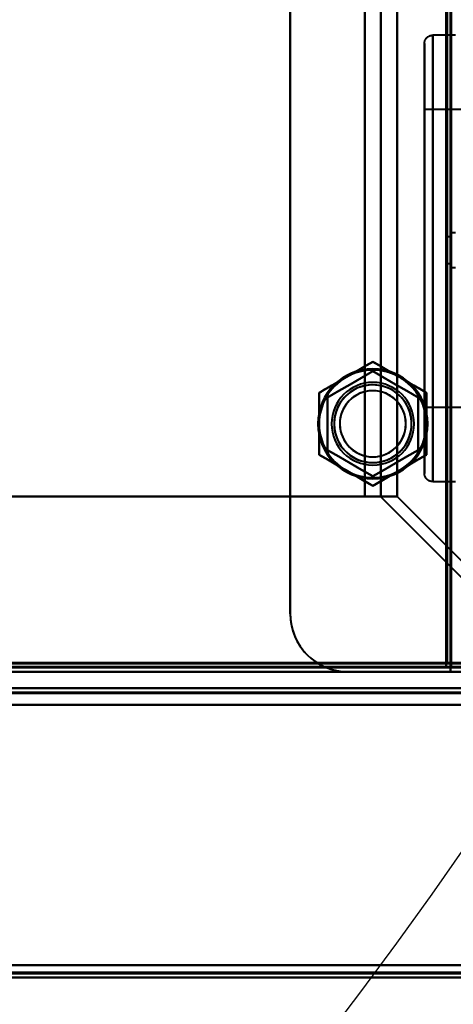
# Model space of a CAD drawing. Header units: millimetres. Extents: x -695 to 695, y -1115 to 611.
# Tile 55 of 87: x 445 to 498, y -365 to -246. Entities that reach past the tile are written whole.
import ezdxf

# ---------------------------------------------------------------- set-up
doc = ezdxf.new("R2010")
doc.units = ezdxf.units.MM
doc.layers.add('A-GENM', color=13, linetype='Continuous', lineweight=40)
doc.layers.add('G-IMPT', color=8, linetype='Continuous', lineweight=40)

# ---------------------------------------------------------------- blocks, each defined once
blk = doc.blocks.new('Maintenance r21 - Maintenance r21-751643-Niveau de réf_')
at = {"layer": 'A-GENM'}
for p, q in [((-535, -361.5), (535, -361.5)), ((535, -361.5), (-535, -361.5))]:
    blk.add_line(p, q, dxfattribs=at)
blk = doc.blocks.new('NEXA 700 CALQUES_dwg-751640-Niveau de réf_')
at = {"layer": 'G-IMPT'}
for p, q in [((497.53, -333.9), (497.53, 315.9)), ((498.03, -258), (495.28, -258)), ((498.03, -258), (495.28, -258)), ((498.03, -258), (495.28, -258)), ((498.03, -258), (495.28, -258)), ((495.28, -258), (495.28, -285)), ((495.28, -258), (495.28, -285)), ((495.28, -258), (495.28, -285)), ((495.28, -258), (495.28, -285)), ((495.28, -285), (495.28, -258)), ((495.28, -312), (495.28, -258)), ((495.28, -285), (495.28, -258)), ((495.28, -312), (495.28, -258)), ((495.28, -285), (495.28, -258)), ((495.28, -312), (495.28, -258)), ((495.28, -285), (495.28, -258)), ((495.28, -312), (495.28, -258)), ((494.28, -259), (494.28, -311)), ((494.28, -259), (494.28, -311)), ((494.28, -259), (494.28, -311)), ((494.28, -259), (494.28, -311)), ((494.28, -259), (494.28, -311)), ((494.28, -259), (494.28, -311)), ((494.28, -259), (494.28, -311)), ((494.28, -259), (494.28, -311)), ((494.28, -285), (494.28, -259)), ((494.28, -285), (494.28, -259)), ((494.28, -285), (494.28, -259)), ((494.28, -285), (494.28, -259)), ((498.78, -267), (494.28, -267)), ((498.78, -267), (494.28, -267)), ((498.78, -267), (494.28, -267)), ((498.78, -267), (494.28, -267)), ((494.28, -267), (494.28, -303)), ((494.28, -267), (494.28, -303)), ((494.28, -267), (494.28, -303)), ((494.28, -267), (494.28, -303)), ((494.28, -267), (494.28, -303)), ((494.28, -267), (494.28, -303)), ((494.28, -267), (494.28, -303)), ((494.28, -267), (494.28, -303)), ((494.28, -303), (494.28, -267)), ((494.28, -303), (494.28, -267)), ((494.28, -303), (494.28, -267)), ((494.28, -303), (494.28, -267)), ((494.28, -303), (494.28, -267)), ((494.28, -303), (494.28, -267)), ((494.28, -303), (494.28, -267)), ((494.28, -303), (494.28, -267)), ((498.03, -281.9), (497.53, -281.9)), ((497.53, -284), (497.53, -281.9)), ((497.53, -281.9), (497.53, -284)), ((497.53, -282.4), (497.03, -282.4)), ((497.03, -285.6), (497.03, -282.4)), ((497.03, -285.6), (497.03, -282.4)), ((497.03, -282.4), (497.03, -284)), ((497.03, -282.4), (497.03, -284)), ((497.53, -284), (497.53, -282.4)), ((497.53, -284), (497.53, -282.4)), ((497.53, -282.4), (497.53, -285.6)), ((497.53, -282.4), (497.53, -285.6)), ((497.03, -284), (497.03, -285.6)), ((497.53, -285.6), (497.53, -284)), ((497.53, -286.1), (497.53, -284)), ((497.53, -284), (497.53, -286.1)), ((494.28, -311), (494.28, -285)), ((494.28, -311), (494.28, -285)), ((494.28, -311), (494.28, -285)), ((494.28, -311), (494.28, -285)), ((494.28, -311), (494.28, -285)), ((494.28, -311), (494.28, -285)), ((494.28, -311), (494.28, -285)), ((494.28, -311), (494.28, -285)), ((495.28, -285), (495.28, -312)), ((495.28, -285), (495.28, -312)), ((495.28, -285), (495.28, -312)), ((495.28, -285), (495.28, -312)), ((495.28, -312), (495.28, -285)), ((495.28, -312), (495.28, -285)), ((495.28, -312), (495.28, -285)), ((495.28, -312), (495.28, -285)), ((497.03, -285.6), (497.53, -285.6)), ((497.53, -286.1), (498.03, -286.1)), ((494.28, -303), (498.78, -303)), ((494.28, -303), (498.78, -303)), ((494.28, -303), (498.78, -303)), ((494.28, -303), (498.78, -303)), ((495.28, -312), (498.03, -312)), ((495.28, -312), (498.03, -312)), ((495.28, -312), (498.03, -312)), ((495.28, -312), (498.03, -312)), ((487.04, -313.78), (490.98, -313.78)), ((488.91, -313.78), (487.04, -313.78)), ((487.04, -313.78), (488.91, -313.78)), ((490.98, -313.78), (487.04, -313.78)), ((-500.87, -334.5), (496.93, -334.5)), ((496.93, -334.5), (496.93, -333.9)), ((496.93, -333.9), (497.53, -333.9)), ((496.93, -333.9), (496.93, -334.5)), ((497.53, -333.9), (496.93, -333.9)), ((497.43, -335), (497.43, -334.4)), ((498.03, -334.4), (497.43, -334.4)), ((497.43, -334.4), (498.03, -334.4)), ((497.43, -334.4), (497.43, -335)), ((-536.37, -335), (532.43, -335)), ((531.93, -337), (-219.87, -337)), ((-220.37, -372), (532.43, -372))]:
    blk.add_line(p, q, dxfattribs=at)
at = {"layer": 'G-IMPT', "flags": 128}
for points in [[(478.03, -328), (478.03, -164), (478.03, 0), (478.03, 164), (478.03, 328)], [(478.03, 328), (478.03, 164), (478.03, 0), (478.03, -164), (478.03, -328)], [(478.03, 316.4), (478.03, 155.3), (478.03, -5.8), (478.03, -166.9), (478.03, -328)], [(478.03, -328), (478.03, -166.9), (478.03, -5.8), (478.03, 155.3), (478.03, 316.4)], [(496.93, 315.9), (496.93, 153.45), (496.93, -9), (496.93, -171.45), (496.93, -333.9)], [(496.93, -333.9), (496.93, -171.45), (496.93, -9), (496.93, 153.45), (496.93, 315.9)], [(497.03, -334), (497.03, -171.5), (497.03, -9), (497.03, 153.5), (497.03, 316)], [(497.03, 316), (497.03, 153.5), (497.03, -9), (497.03, -171.5), (497.03, -334)], [(497.03, 315.9), (497.03, 153.45), (497.03, -9), (497.03, -171.45), (497.03, -333.9)], [(497.03, -333.9), (497.03, -171.45), (497.03, -9), (497.03, 153.45), (497.03, 315.9)], [(497.43, -334.4), (497.43, -171.7), (497.43, -9), (497.43, 153.7), (497.43, 316.4)], [(497.43, -334.4), (497.43, -171.7), (497.43, -9), (497.43, 153.7), (497.43, 316.4)], [(497.43, 316.4), (497.43, 153.7), (497.43, -9), (497.43, -171.7), (497.43, -334.4)], [(497.53, 316.4), (497.53, 153.7), (497.53, -9), (497.53, -171.7), (497.53, -334.4)], [(497.53, 315.9), (497.53, 153.45), (497.53, -9), (497.53, -171.45), (497.53, -333.9)], [(497.53, -333.9), (497.53, -171.45), (497.53, -9), (497.53, 153.45), (497.53, 315.9)], [(497.53, 315.9), (497.53, 153.45), (497.53, -9), (497.53, -171.45), (497.53, -333.9)], [(497.53, -333.9), (497.53, -171.45), (497.53, -9), (497.53, 153.45), (497.53, 315.9)], [(497.53, 315.9), (497.53, 153.45), (497.53, -9), (497.53, -171.45), (497.53, -333.9)], [(497.53, -333.9), (497.53, -171.45), (497.53, -9), (497.53, 153.45), (497.53, 315.9)], [(487.04, -313.78), (487.04, -156.89), (487.04, 0), (487.04, 156.89), (487.04, 313.78)], [(487.04, 313.78), (487.04, 156.89), (487.04, 0), (487.04, -156.89), (487.04, -313.78)], [(487.04, 313.78), (487.04, 156.89), (487.04, 0), (487.04, -156.89), (487.04, -313.78)], [(487.04, -313.78), (487.04, -156.89), (487.04, 0), (487.04, 156.89), (487.04, 313.78)], [(489.01, -313.84), (489.01, -156.92), (489.01, 0), (489.01, 156.92), (489.01, 313.84)], [(489.01, 313.84), (489.01, 156.92), (489.01, 0), (489.01, -156.92), (489.01, -313.84)], [(490.98, 313.78), (490.98, 156.89), (490.98, 0), (490.98, -156.89), (490.98, -313.78)], [(490.98, -313.78), (490.98, -156.89), (490.98, 0), (490.98, 156.89), (490.98, 313.78)], [(494.28, -259), (494.28, -258.96), (494.28, -258.92), (494.29, -258.88), (494.29, -258.84), (494.3, -258.8), (494.31, -258.76), (494.32, -258.72), (494.33, -258.69), (494.34, -258.65), (494.36, -258.61), (494.38, -258.57), (494.39, -258.54), (494.41, -258.5), (494.43, -258.47), (494.46, -258.44), (494.48, -258.4), (494.5, -258.37), (494.53, -258.34), (494.56, -258.31), (494.58, -258.28), (494.61, -258.26), (494.64, -258.23), (494.67, -258.2), (494.71, -258.18), (494.74, -258.16), (494.77, -258.14), (494.81, -258.12), (494.84, -258.1), (494.88, -258.08), (494.92, -258.07), (494.96, -258.05), (494.99, -258.04), (495.03, -258.03), (495.07, -258.02), (495.11, -258.01), (495.15, -258.01), (495.19, -258), (495.23, -258), (495.27, -258), (495.28, -258)], [(494.28, -259), (494.28, -258.96), (494.28, -258.92), (494.29, -258.88), (494.29, -258.84), (494.3, -258.8), (494.31, -258.76), (494.32, -258.72), (494.33, -258.69), (494.34, -258.65), (494.36, -258.61), (494.38, -258.57), (494.39, -258.54), (494.41, -258.5), (494.43, -258.47), (494.46, -258.44), (494.48, -258.4), (494.5, -258.37), (494.53, -258.34), (494.56, -258.31), (494.58, -258.28), (494.61, -258.26), (494.64, -258.23), (494.67, -258.2), (494.71, -258.18), (494.74, -258.16), (494.77, -258.14), (494.81, -258.12), (494.84, -258.1), (494.88, -258.08), (494.92, -258.07), (494.96, -258.05), (494.99, -258.04), (495.03, -258.03), (495.07, -258.02), (495.11, -258.01), (495.15, -258.01), (495.19, -258), (495.23, -258), (495.27, -258), (495.28, -258)], [(494.28, -259), (494.28, -258.96), (494.28, -258.92), (494.29, -258.88), (494.29, -258.84), (494.3, -258.8), (494.31, -258.76), (494.32, -258.72), (494.33, -258.69), (494.34, -258.65), (494.36, -258.61), (494.38, -258.57), (494.39, -258.54), (494.41, -258.5), (494.43, -258.47), (494.46, -258.44), (494.48, -258.4), (494.5, -258.37), (494.53, -258.34), (494.56, -258.31), (494.58, -258.28), (494.61, -258.26), (494.64, -258.23), (494.67, -258.2), (494.71, -258.18), (494.74, -258.16), (494.77, -258.14), (494.81, -258.12), (494.84, -258.1), (494.88, -258.08), (494.92, -258.07), (494.96, -258.05), (494.99, -258.04), (495.03, -258.03), (495.07, -258.02), (495.11, -258.01), (495.15, -258.01), (495.19, -258), (495.23, -258), (495.27, -258), (495.28, -258)], [(494.28, -259), (494.28, -258.96), (494.28, -258.92), (494.29, -258.88), (494.29, -258.84), (494.3, -258.8), (494.31, -258.76), (494.32, -258.72), (494.33, -258.69), (494.34, -258.65), (494.36, -258.61), (494.38, -258.57), (494.39, -258.54), (494.41, -258.5), (494.43, -258.47), (494.46, -258.44), (494.48, -258.4), (494.5, -258.37), (494.53, -258.34), (494.56, -258.31), (494.58, -258.28), (494.61, -258.26), (494.64, -258.23), (494.67, -258.2), (494.71, -258.18), (494.74, -258.16), (494.77, -258.14), (494.81, -258.12), (494.84, -258.1), (494.88, -258.08), (494.92, -258.07), (494.96, -258.05), (494.99, -258.04), (495.03, -258.03), (495.07, -258.02), (495.11, -258.01), (495.15, -258.01), (495.19, -258), (495.23, -258), (495.27, -258), (495.28, -258)], [(494.28, -259), (494.28, -259.02), (494.28, -259.08), (494.28, -259.19), (494.28, -259.33), (494.28, -259.52), (494.28, -259.75), (494.28, -260.01), (494.28, -260.32), (494.28, -260.67), (494.28, -261.05), (494.28, -261.48), (494.28, -261.94), (494.28, -262.44), (494.28, -262.97), (494.28, -263.54), (494.28, -264.15), (494.28, -264.78), (494.28, -265.45), (494.28, -266.15), (494.28, -266.89), (494.28, -267.65), (494.28, -268.43), (494.28, -269.25), (494.28, -270.09), (494.28, -270.95), (494.28, -271.84), (494.28, -272.75), (494.28, -273.67), (494.28, -274.62), (494.28, -275.58), (494.28, -276.56), (494.28, -277.55), (494.28, -278.55), (494.28, -279.56), (494.28, -280.58), (494.28, -281.61), (494.28, -282.64), (494.28, -283.68), (494.28, -284.72), (494.28, -285)], [(494.28, -285), (494.28, -283.96), (494.28, -282.92), (494.28, -281.89), (494.28, -280.86), (494.28, -279.83), (494.28, -278.82), (494.28, -277.81), (494.28, -276.82), (494.28, -275.84), (494.28, -274.88), (494.28, -273.93), (494.28, -272.99), (494.28, -272.08), (494.28, -271.19), (494.28, -270.32), (494.28, -269.47), (494.28, -268.65), (494.28, -267.86), (494.28, -267.09), (494.28, -266.35), (494.28, -265.64), (494.28, -264.96), (494.28, -264.31), (494.28, -263.7), (494.28, -263.12), (494.28, -262.58), (494.28, -262.07), (494.28, -261.6), (494.28, -261.16), (494.28, -260.77), (494.28, -260.41), (494.28, -260.09), (494.28, -259.81), (494.28, -259.58), (494.28, -259.38), (494.28, -259.22), (494.28, -259.11), (494.28, -259.03), (494.28, -259), (494.28, -259)], [(494.28, -259), (494.28, -259.02), (494.28, -259.08), (494.28, -259.19), (494.28, -259.33), (494.28, -259.52), (494.28, -259.75), (494.28, -260.01), (494.28, -260.32), (494.28, -260.67), (494.28, -261.05), (494.28, -261.48), (494.28, -261.94), (494.28, -262.44), (494.28, -262.97), (494.28, -263.54), (494.28, -264.15), (494.28, -264.78), (494.28, -265.45), (494.28, -266.15), (494.28, -266.89), (494.28, -267.65), (494.28, -268.43), (494.28, -269.25), (494.28, -270.09), (494.28, -270.95), (494.28, -271.84), (494.28, -272.75), (494.28, -273.67), (494.28, -274.62), (494.28, -275.58), (494.28, -276.56), (494.28, -277.55), (494.28, -278.55), (494.28, -279.56), (494.28, -280.58), (494.28, -281.61), (494.28, -282.64), (494.28, -283.68), (494.28, -284.72), (494.28, -285)], [(494.28, -285), (494.28, -283.96), (494.28, -282.92), (494.28, -281.89), (494.28, -280.86), (494.28, -279.83), (494.28, -278.82), (494.28, -277.81), (494.28, -276.82), (494.28, -275.84), (494.28, -274.88), (494.28, -273.93), (494.28, -272.99), (494.28, -272.08), (494.28, -271.19), (494.28, -270.32), (494.28, -269.47), (494.28, -268.65), (494.28, -267.86), (494.28, -267.09), (494.28, -266.35), (494.28, -265.64), (494.28, -264.96), (494.28, -264.31), (494.28, -263.7), (494.28, -263.12), (494.28, -262.58), (494.28, -262.07), (494.28, -261.6), (494.28, -261.16), (494.28, -260.77), (494.28, -260.41), (494.28, -260.09), (494.28, -259.81), (494.28, -259.58), (494.28, -259.38), (494.28, -259.22), (494.28, -259.11), (494.28, -259.03), (494.28, -259), (494.28, -259)], [(494.28, -259), (494.28, -259.02), (494.28, -259.08), (494.28, -259.19), (494.28, -259.33), (494.28, -259.52), (494.28, -259.75), (494.28, -260.01), (494.28, -260.32), (494.28, -260.67), (494.28, -261.05), (494.28, -261.48), (494.28, -261.94), (494.28, -262.44), (494.28, -262.97), (494.28, -263.54), (494.28, -264.15), (494.28, -264.78), (494.28, -265.45), (494.28, -266.15), (494.28, -266.89), (494.28, -267.65), (494.28, -268.43), (494.28, -269.25), (494.28, -270.09), (494.28, -270.95), (494.28, -271.84), (494.28, -272.75), (494.28, -273.67), (494.28, -274.62), (494.28, -275.58), (494.28, -276.56), (494.28, -277.55), (494.28, -278.55), (494.28, -279.56), (494.28, -280.58), (494.28, -281.61), (494.28, -282.64), (494.28, -283.68), (494.28, -284.72), (494.28, -285)], [(494.28, -285), (494.28, -283.96), (494.28, -282.92), (494.28, -281.89), (494.28, -280.86), (494.28, -279.83), (494.28, -278.82), (494.28, -277.81), (494.28, -276.82), (494.28, -275.84), (494.28, -274.88), (494.28, -273.93), (494.28, -272.99), (494.28, -272.08), (494.28, -271.19), (494.28, -270.32), (494.28, -269.47), (494.28, -268.65), (494.28, -267.86), (494.28, -267.09), (494.28, -266.35), (494.28, -265.64), (494.28, -264.96), (494.28, -264.31), (494.28, -263.7), (494.28, -263.12), (494.28, -262.58), (494.28, -262.07), (494.28, -261.6), (494.28, -261.16), (494.28, -260.77), (494.28, -260.41), (494.28, -260.09), (494.28, -259.81), (494.28, -259.58), (494.28, -259.38), (494.28, -259.22), (494.28, -259.11), (494.28, -259.03), (494.28, -259), (494.28, -259)], [(494.28, -259), (494.28, -259.02), (494.28, -259.08), (494.28, -259.19), (494.28, -259.33), (494.28, -259.52), (494.28, -259.75), (494.28, -260.01), (494.28, -260.32), (494.28, -260.67), (494.28, -261.05), (494.28, -261.48), (494.28, -261.94), (494.28, -262.44), (494.28, -262.97), (494.28, -263.54), (494.28, -264.15), (494.28, -264.78), (494.28, -265.45), (494.28, -266.15), (494.28, -266.89), (494.28, -267.65), (494.28, -268.43), (494.28, -269.25), (494.28, -270.09), (494.28, -270.95), (494.28, -271.84), (494.28, -272.75), (494.28, -273.67), (494.28, -274.62), (494.28, -275.58), (494.28, -276.56), (494.28, -277.55), (494.28, -278.55), (494.28, -279.56), (494.28, -280.58), (494.28, -281.61), (494.28, -282.64), (494.28, -283.68), (494.28, -284.72), (494.28, -285)], [(494.28, -285), (494.28, -283.96), (494.28, -282.92), (494.28, -281.89), (494.28, -280.86), (494.28, -279.83), (494.28, -278.82), (494.28, -277.81), (494.28, -276.82), (494.28, -275.84), (494.28, -274.88), (494.28, -273.93), (494.28, -272.99), (494.28, -272.08), (494.28, -271.19), (494.28, -270.32), (494.28, -269.47), (494.28, -268.65), (494.28, -267.86), (494.28, -267.09), (494.28, -266.35), (494.28, -265.64), (494.28, -264.96), (494.28, -264.31), (494.28, -263.7), (494.28, -263.12), (494.28, -262.58), (494.28, -262.07), (494.28, -261.6), (494.28, -261.16), (494.28, -260.77), (494.28, -260.41), (494.28, -260.09), (494.28, -259.81), (494.28, -259.58), (494.28, -259.38), (494.28, -259.22), (494.28, -259.11), (494.28, -259.03), (494.28, -259), (494.28, -259)], [(494.28, -311), (494.28, -310.98), (494.28, -310.92), (494.28, -310.81), (494.28, -310.67), (494.28, -310.48), (494.28, -310.25), (494.28, -309.99), (494.28, -309.68), (494.28, -309.33), (494.28, -308.95), (494.28, -308.52), (494.28, -308.06), (494.28, -307.56), (494.28, -307.03), (494.28, -306.46), (494.28, -305.85), (494.28, -305.22), (494.28, -304.55), (494.28, -303.85), (494.28, -303.11), (494.28, -302.35), (494.28, -301.57), (494.28, -300.75), (494.28, -299.91), (494.28, -299.05), (494.28, -298.16), (494.28, -297.25), (494.28, -296.33), (494.28, -295.38), (494.28, -294.42), (494.28, -293.44), (494.28, -292.45), (494.28, -291.45), (494.28, -290.44), (494.28, -289.42), (494.28, -288.39), (494.28, -287.36), (494.28, -286.32), (494.28, -285.28), (494.28, -285)], [(494.28, -285), (494.28, -286.04), (494.28, -287.08), (494.28, -288.11), (494.28, -289.14), (494.28, -290.17), (494.28, -291.18), (494.28, -292.19), (494.28, -293.18), (494.28, -294.16), (494.28, -295.12), (494.28, -296.07), (494.28, -297.01), (494.28, -297.92), (494.28, -298.81), (494.28, -299.68), (494.28, -300.53), (494.28, -301.35), (494.28, -302.14), (494.28, -302.91), (494.28, -303.65), (494.28, -304.36), (494.28, -305.04), (494.28, -305.69), (494.28, -306.3), (494.28, -306.88), (494.28, -307.42), (494.28, -307.93), (494.28, -308.4), (494.28, -308.84), (494.28, -309.23), (494.28, -309.59), (494.28, -309.91), (494.28, -310.19), (494.28, -310.42), (494.28, -310.62), (494.28, -310.78), (494.28, -310.89), (494.28, -310.97), (494.28, -311), (494.28, -311)], [(494.28, -311), (494.28, -310.98), (494.28, -310.92), (494.28, -310.81), (494.28, -310.67), (494.28, -310.48), (494.28, -310.25), (494.28, -309.99), (494.28, -309.68), (494.28, -309.33), (494.28, -308.95), (494.28, -308.52), (494.28, -308.06), (494.28, -307.56), (494.28, -307.03), (494.28, -306.46), (494.28, -305.85), (494.28, -305.22), (494.28, -304.55), (494.28, -303.85), (494.28, -303.11), (494.28, -302.35), (494.28, -301.57), (494.28, -300.75), (494.28, -299.91), (494.28, -299.05), (494.28, -298.16), (494.28, -297.25), (494.28, -296.33), (494.28, -295.38), (494.28, -294.42), (494.28, -293.44), (494.28, -292.45), (494.28, -291.45), (494.28, -290.44), (494.28, -289.42), (494.28, -288.39), (494.28, -287.36), (494.28, -286.32), (494.28, -285.28), (494.28, -285)], [(494.28, -285), (494.28, -286.04), (494.28, -287.08), (494.28, -288.11), (494.28, -289.14), (494.28, -290.17), (494.28, -291.18), (494.28, -292.19), (494.28, -293.18), (494.28, -294.16), (494.28, -295.12), (494.28, -296.07), (494.28, -297.01), (494.28, -297.92), (494.28, -298.81), (494.28, -299.68), (494.28, -300.53), (494.28, -301.35), (494.28, -302.14), (494.28, -302.91), (494.28, -303.65), (494.28, -304.36), (494.28, -305.04), (494.28, -305.69), (494.28, -306.3), (494.28, -306.88), (494.28, -307.42), (494.28, -307.93), (494.28, -308.4), (494.28, -308.84), (494.28, -309.23), (494.28, -309.59), (494.28, -309.91), (494.28, -310.19), (494.28, -310.42), (494.28, -310.62), (494.28, -310.78), (494.28, -310.89), (494.28, -310.97), (494.28, -311), (494.28, -311)], [(494.28, -311), (494.28, -310.98), (494.28, -310.92), (494.28, -310.81), (494.28, -310.67), (494.28, -310.48), (494.28, -310.25), (494.28, -309.99), (494.28, -309.68), (494.28, -309.33), (494.28, -308.95), (494.28, -308.52), (494.28, -308.06), (494.28, -307.56), (494.28, -307.03), (494.28, -306.46), (494.28, -305.85), (494.28, -305.22), (494.28, -304.55), (494.28, -303.85), (494.28, -303.11), (494.28, -302.35), (494.28, -301.57), (494.28, -300.75), (494.28, -299.91), (494.28, -299.05), (494.28, -298.16), (494.28, -297.25), (494.28, -296.33), (494.28, -295.38), (494.28, -294.42), (494.28, -293.44), (494.28, -292.45), (494.28, -291.45), (494.28, -290.44), (494.28, -289.42), (494.28, -288.39), (494.28, -287.36), (494.28, -286.32), (494.28, -285.28), (494.28, -285)], [(494.28, -285), (494.28, -286.04), (494.28, -287.08), (494.28, -288.11), (494.28, -289.14), (494.28, -290.17), (494.28, -291.18), (494.28, -292.19), (494.28, -293.18), (494.28, -294.16), (494.28, -295.12), (494.28, -296.07), (494.28, -297.01), (494.28, -297.92), (494.28, -298.81), (494.28, -299.68), (494.28, -300.53), (494.28, -301.35), (494.28, -302.14), (494.28, -302.91), (494.28, -303.65), (494.28, -304.36), (494.28, -305.04), (494.28, -305.69), (494.28, -306.3), (494.28, -306.88), (494.28, -307.42), (494.28, -307.93), (494.28, -308.4), (494.28, -308.84), (494.28, -309.23), (494.28, -309.59), (494.28, -309.91), (494.28, -310.19), (494.28, -310.42), (494.28, -310.62), (494.28, -310.78), (494.28, -310.89), (494.28, -310.97), (494.28, -311), (494.28, -311)], [(494.28, -311), (494.28, -310.98), (494.28, -310.92), (494.28, -310.81), (494.28, -310.67), (494.28, -310.48), (494.28, -310.25), (494.28, -309.99), (494.28, -309.68), (494.28, -309.33), (494.28, -308.95), (494.28, -308.52), (494.28, -308.06), (494.28, -307.56), (494.28, -307.03), (494.28, -306.46), (494.28, -305.85), (494.28, -305.22), (494.28, -304.55), (494.28, -303.85), (494.28, -303.11), (494.28, -302.35), (494.28, -301.57), (494.28, -300.75), (494.28, -299.91), (494.28, -299.05), (494.28, -298.16), (494.28, -297.25), (494.28, -296.33), (494.28, -295.38), (494.28, -294.42), (494.28, -293.44), (494.28, -292.45), (494.28, -291.45), (494.28, -290.44), (494.28, -289.42), (494.28, -288.39), (494.28, -287.36), (494.28, -286.32), (494.28, -285.28), (494.28, -285)], [(494.28, -285), (494.28, -286.04), (494.28, -287.08), (494.28, -288.11), (494.28, -289.14), (494.28, -290.17), (494.28, -291.18), (494.28, -292.19), (494.28, -293.18), (494.28, -294.16), (494.28, -295.12), (494.28, -296.07), (494.28, -297.01), (494.28, -297.92), (494.28, -298.81), (494.28, -299.68), (494.28, -300.53), (494.28, -301.35), (494.28, -302.14), (494.28, -302.91), (494.28, -303.65), (494.28, -304.36), (494.28, -305.04), (494.28, -305.69), (494.28, -306.3), (494.28, -306.88), (494.28, -307.42), (494.28, -307.93), (494.28, -308.4), (494.28, -308.84), (494.28, -309.23), (494.28, -309.59), (494.28, -309.91), (494.28, -310.19), (494.28, -310.42), (494.28, -310.62), (494.28, -310.78), (494.28, -310.89), (494.28, -310.97), (494.28, -311), (494.28, -311)], [(484.78, -299.37), (485.59, -298.9), (486.41, -298.43), (487.22, -297.96), (488.03, -297.49)], [(488.03, -297.49), (487.22, -297.96), (486.41, -298.43), (485.59, -298.9), (484.78, -299.37)], [(488.03, -297.49), (488.84, -297.96), (489.66, -298.43), (490.47, -298.9), (491.28, -299.37)], [(491.28, -299.37), (490.47, -298.9), (489.66, -298.43), (488.84, -297.96), (488.03, -297.49)], [(488.03, -298.65), (486.66, -299.44), (485.28, -300.24), (483.91, -301.03), (482.53, -301.82)], [(482.53, -301.82), (483.91, -301.03), (485.28, -300.24), (486.66, -299.44), (488.03, -298.65)], [(488.03, -298.65), (486.66, -299.44), (485.28, -300.24), (483.91, -301.03), (482.53, -301.82)], [(482.53, -301.82), (483.91, -301.03), (485.28, -300.24), (486.66, -299.44), (488.03, -298.65)], [(493.53, -301.82), (492.16, -301.03), (490.78, -300.24), (489.41, -299.44), (488.03, -298.65)], [(488.03, -298.65), (489.41, -299.44), (490.78, -300.24), (492.16, -301.03), (493.53, -301.82)], [(493.53, -301.82), (492.16, -301.03), (490.78, -300.24), (489.41, -299.44), (488.03, -298.65)], [(488.03, -298.65), (489.41, -299.44), (490.78, -300.24), (492.16, -301.03), (493.53, -301.82)], [(481.53, -301.25), (482.34, -300.78), (483.16, -300.31), (483.97, -299.84), (484.78, -299.37)], [(484.78, -299.37), (483.97, -299.84), (483.16, -300.31), (482.34, -300.78), (481.53, -301.25)], [(491.28, -299.37), (492.09, -299.84), (492.91, -300.31), (493.72, -300.78), (494.53, -301.25)], [(494.53, -301.25), (493.72, -300.78), (492.91, -300.31), (492.09, -299.84), (491.28, -299.37)], [(481.53, -305), (481.53, -304.06), (481.53, -303.12), (481.53, -302.19), (481.53, -301.25)], [(481.53, -301.25), (481.53, -302.19), (481.53, -303.12), (481.53, -304.06), (481.53, -305)], [(494.53, -301.25), (494.53, -302.19), (494.53, -303.12), (494.53, -304.06), (494.53, -305)], [(494.53, -305), (494.53, -304.06), (494.53, -303.12), (494.53, -302.19), (494.53, -301.25)], [(482.53, -301.82), (482.53, -303.41), (482.53, -305), (482.53, -306.59), (482.53, -308.18)], [(482.53, -308.18), (482.53, -306.59), (482.53, -305), (482.53, -303.41), (482.53, -301.82)], [(482.53, -301.82), (482.53, -303.41), (482.53, -305), (482.53, -306.59), (482.53, -308.18)], [(482.53, -308.18), (482.53, -306.59), (482.53, -305), (482.53, -303.41), (482.53, -301.82)], [(493.53, -308.18), (493.53, -306.59), (493.53, -305), (493.53, -303.41), (493.53, -301.82)], [(493.53, -301.82), (493.53, -303.41), (493.53, -305), (493.53, -306.59), (493.53, -308.18)], [(493.53, -308.18), (493.53, -306.59), (493.53, -305), (493.53, -303.41), (493.53, -301.82)], [(493.53, -301.82), (493.53, -303.41), (493.53, -305), (493.53, -306.59), (493.53, -308.18)], [(481.53, -308.75), (481.53, -307.81), (481.53, -306.88), (481.53, -305.94), (481.53, -305)], [(481.53, -305), (481.53, -305.94), (481.53, -306.88), (481.53, -307.81), (481.53, -308.75)], [(494.53, -305), (494.53, -305.94), (494.53, -306.88), (494.53, -307.81), (494.53, -308.75)], [(494.53, -308.75), (494.53, -307.81), (494.53, -306.88), (494.53, -305.94), (494.53, -305)], [(482.53, -308.18), (483.91, -308.97), (485.28, -309.76), (486.66, -310.56), (488.03, -311.35)], [(488.03, -311.35), (486.66, -310.56), (485.28, -309.76), (483.91, -308.97), (482.53, -308.18)], [(482.53, -308.18), (483.91, -308.97), (485.28, -309.76), (486.66, -310.56), (488.03, -311.35)], [(488.03, -311.35), (486.66, -310.56), (485.28, -309.76), (483.91, -308.97), (482.53, -308.18)], [(488.03, -311.35), (489.41, -310.56), (490.78, -309.76), (492.16, -308.97), (493.53, -308.18)], [(493.53, -308.18), (492.16, -308.97), (490.78, -309.76), (489.41, -310.56), (488.03, -311.35)], [(488.03, -311.35), (489.41, -310.56), (490.78, -309.76), (492.16, -308.97), (493.53, -308.18)], [(493.53, -308.18), (492.16, -308.97), (490.78, -309.76), (489.41, -310.56), (488.03, -311.35)], [(484.78, -310.63), (483.97, -310.16), (483.16, -309.69), (482.34, -309.22), (481.53, -308.75)], [(481.53, -308.75), (482.34, -309.22), (483.16, -309.69), (483.97, -310.16), (484.78, -310.63)], [(494.53, -308.75), (493.72, -309.22), (492.91, -309.69), (492.09, -310.16), (491.28, -310.63)], [(491.28, -310.63), (492.09, -310.16), (492.91, -309.69), (493.72, -309.22), (494.53, -308.75)], [(488.03, -312.51), (487.22, -312.04), (486.41, -311.57), (485.59, -311.1), (484.78, -310.63)], [(484.78, -310.63), (485.59, -311.1), (486.41, -311.57), (487.22, -312.04), (488.03, -312.51)], [(491.28, -310.63), (490.47, -311.1), (489.66, -311.57), (488.84, -312.04), (488.03, -312.51)], [(488.03, -312.51), (488.84, -312.04), (489.66, -311.57), (490.47, -311.1), (491.28, -310.63)], [(495.28, -312), (495.24, -312), (495.2, -312), (495.16, -311.99), (495.12, -311.99), (495.08, -311.98), (495.04, -311.97), (495, -311.96), (494.97, -311.95), (494.93, -311.94), (494.89, -311.92), (494.85, -311.9), (494.82, -311.89), (494.78, -311.87), (494.75, -311.85), (494.72, -311.83), (494.68, -311.8), (494.65, -311.78), (494.62, -311.75), (494.59, -311.72), (494.56, -311.7), (494.54, -311.67), (494.51, -311.64), (494.48, -311.61), (494.46, -311.57), (494.44, -311.54), (494.42, -311.51), (494.4, -311.47), (494.38, -311.44), (494.36, -311.4), (494.35, -311.36), (494.33, -311.32), (494.32, -311.29), (494.31, -311.25), (494.3, -311.21), (494.29, -311.17), (494.29, -311.13), (494.28, -311.09), (494.28, -311.05), (494.28, -311.01), (494.28, -311)], [(495.28, -312), (495.24, -312), (495.2, -312), (495.16, -311.99), (495.12, -311.99), (495.08, -311.98), (495.04, -311.97), (495, -311.96), (494.97, -311.95), (494.93, -311.94), (494.89, -311.92), (494.85, -311.9), (494.82, -311.89), (494.78, -311.87), (494.75, -311.85), (494.72, -311.83), (494.68, -311.8), (494.65, -311.78), (494.62, -311.75), (494.59, -311.72), (494.56, -311.7), (494.54, -311.67), (494.51, -311.64), (494.48, -311.61), (494.46, -311.57), (494.44, -311.54), (494.42, -311.51), (494.4, -311.47), (494.38, -311.44), (494.36, -311.4), (494.35, -311.36), (494.33, -311.32), (494.32, -311.29), (494.31, -311.25), (494.3, -311.21), (494.29, -311.17), (494.29, -311.13), (494.28, -311.09), (494.28, -311.05), (494.28, -311.01), (494.28, -311)], [(495.28, -312), (495.24, -312), (495.2, -312), (495.16, -311.99), (495.12, -311.99), (495.08, -311.98), (495.04, -311.97), (495, -311.96), (494.97, -311.95), (494.93, -311.94), (494.89, -311.92), (494.85, -311.9), (494.82, -311.89), (494.78, -311.87), (494.75, -311.85), (494.72, -311.83), (494.68, -311.8), (494.65, -311.78), (494.62, -311.75), (494.59, -311.72), (494.56, -311.7), (494.54, -311.67), (494.51, -311.64), (494.48, -311.61), (494.46, -311.57), (494.44, -311.54), (494.42, -311.51), (494.4, -311.47), (494.38, -311.44), (494.36, -311.4), (494.35, -311.36), (494.33, -311.32), (494.32, -311.29), (494.31, -311.25), (494.3, -311.21), (494.29, -311.17), (494.29, -311.13), (494.28, -311.09), (494.28, -311.05), (494.28, -311.01), (494.28, -311)], [(495.28, -312), (495.24, -312), (495.2, -312), (495.16, -311.99), (495.12, -311.99), (495.08, -311.98), (495.04, -311.97), (495, -311.96), (494.97, -311.95), (494.93, -311.94), (494.89, -311.92), (494.85, -311.9), (494.82, -311.89), (494.78, -311.87), (494.75, -311.85), (494.72, -311.83), (494.68, -311.8), (494.65, -311.78), (494.62, -311.75), (494.59, -311.72), (494.56, -311.7), (494.54, -311.67), (494.51, -311.64), (494.48, -311.61), (494.46, -311.57), (494.44, -311.54), (494.42, -311.51), (494.4, -311.47), (494.38, -311.44), (494.36, -311.4), (494.35, -311.36), (494.33, -311.32), (494.32, -311.29), (494.31, -311.25), (494.3, -311.21), (494.29, -311.17), (494.29, -311.13), (494.28, -311.09), (494.28, -311.05), (494.28, -311.01), (494.28, -311)], [(374.46, -313.78), (402.6, -313.78), (430.75, -313.78), (458.89, -313.78), (487.04, -313.78)], [(487.04, -313.78), (458.89, -313.78), (430.75, -313.78), (402.6, -313.78), (374.46, -313.78)], [(374.46, -313.78), (402.6, -313.78), (430.75, -313.78), (458.89, -313.78), (487.04, -313.78)], [(487.04, -313.78), (458.89, -313.78), (430.75, -313.78), (402.6, -313.78), (374.46, -313.78)], [(490.98, -313.78), (490.46, -313.78), (489.95, -313.78), (489.43, -313.78), (488.91, -313.78)], [(488.91, -313.78), (489.43, -313.78), (489.95, -313.78), (490.46, -313.78), (490.98, -313.78)], [(510.17, -335), (504.88, -329.71), (499.59, -324.42), (494.3, -319.13), (489.01, -313.84)], [(489.01, -313.84), (494.3, -319.13), (499.59, -324.42), (504.88, -329.71), (510.17, -335)], [(490.98, -313.78), (496.28, -319.08), (501.59, -324.39), (506.9, -329.69), (512.2, -335)], [(512.2, -335), (506.9, -329.69), (501.59, -324.39), (496.28, -319.08), (490.98, -313.78)], [(-536.37, -334.4), (-269.17, -334.4), (-1.97, -334.4), (265.23, -334.4), (532.43, -334.4)], [(532.43, -334.4), (265.23, -334.4), (-1.97, -334.4), (-269.17, -334.4), (-536.37, -334.4)], [(532.43, -334.4), (265.23, -334.4), (-1.97, -334.4), (-269.17, -334.4), (-536.37, -334.4)], [(-536.37, -334.5), (-269.17, -334.5), (-1.97, -334.5), (265.23, -334.5), (532.43, -334.5)], [(-535.97, -334), (-268.97, -334), (-1.97, -334), (265.03, -334), (532.03, -334)], [(532.03, -334), (265.03, -334), (-1.97, -334), (-268.97, -334), (-535.97, -334)], [(531.93, -334), (264.98, -334), (-1.97, -334), (-268.92, -334), (-535.87, -334)], [(-535.87, -334), (-268.92, -334), (-1.97, -334), (264.98, -334), (531.93, -334)], [(-535.87, -334.5), (-268.92, -334.5), (-1.97, -334.5), (264.98, -334.5), (531.93, -334.5)], [(531.93, -334.5), (264.98, -334.5), (-1.97, -334.5), (-268.92, -334.5), (-535.87, -334.5)], [(-535.87, -334.5), (-268.92, -334.5), (-1.97, -334.5), (264.98, -334.5), (531.93, -334.5)], [(531.93, -334.5), (264.98, -334.5), (-1.97, -334.5), (-268.92, -334.5), (-535.87, -334.5)], [(-535.87, -334.5), (-268.92, -334.5), (-1.97, -334.5), (264.98, -334.5), (531.93, -334.5)], [(531.93, -334.5), (264.98, -334.5), (-1.97, -334.5), (-268.92, -334.5), (-535.87, -334.5)], [(-503.97, -333.9), (-252.97, -333.9), (-1.97, -333.9), (249.03, -333.9), (500.03, -333.9)], [(500.03, -333.9), (249.03, -333.9), (-1.97, -333.9), (-252.97, -333.9), (-503.97, -333.9)], [(-501.37, -334.4), (-251.67, -334.4), (-1.97, -334.4), (247.73, -334.4), (497.43, -334.4)], [(497.43, -334.5), (247.73, -334.5), (-1.97, -334.5), (-251.67, -334.5), (-501.37, -334.5)], [(-500.97, -334), (-251.47, -334), (-1.97, -334), (247.53, -334), (497.03, -334)], [(497.03, -334), (247.53, -334), (-1.97, -334), (-251.47, -334), (-500.97, -334)], [(496.93, -333.9), (247.48, -333.9), (-1.97, -333.9), (-251.42, -333.9), (-500.87, -333.9)], [(-500.87, -333.9), (-251.42, -333.9), (-1.97, -333.9), (247.48, -333.9), (496.93, -333.9)], [(-500.87, -334), (-251.42, -334), (-1.97, -334), (247.48, -334), (496.93, -334)], [(496.93, -334), (247.48, -334), (-1.97, -334), (-251.42, -334), (-500.87, -334)], [(496.93, -334.5), (247.48, -334.5), (-1.97, -334.5), (-251.42, -334.5), (-500.87, -334.5)], [(-500.87, -334.5), (-251.42, -334.5), (-1.97, -334.5), (247.48, -334.5), (496.93, -334.5)], [(496.93, -334.5), (247.48, -334.5), (-1.97, -334.5), (-251.42, -334.5), (-500.87, -334.5)], [(-500.87, -334.5), (-251.42, -334.5), (-1.97, -334.5), (247.48, -334.5), (496.93, -334.5)], [(496.93, -334.5), (247.48, -334.5), (-1.97, -334.5), (-251.42, -334.5), (-500.87, -334.5)], [(-500.87, -334.5), (-251.42, -334.5), (-1.97, -334.5), (247.48, -334.5), (496.93, -334.5)], [(482.19, -334.4), (456.47, -334.4), (430.75, -334.4), (405.02, -334.4), (379.3, -334.4)], [(379.3, -334.4), (405.02, -334.4), (430.75, -334.4), (456.47, -334.4), (482.19, -334.4)], [(482.19, -334.4), (486, -334.4), (489.81, -334.4), (493.62, -334.4), (497.43, -334.4)], [(497.43, -334.4), (493.62, -334.4), (489.81, -334.4), (486, -334.4), (482.19, -334.4)], [(496.93, -333.95), (496.93, -333.94), (496.93, -333.92), (496.93, -333.91), (496.93, -333.9)], [(496.93, -333.9), (496.94, -333.9), (496.96, -333.9), (496.97, -333.9), (496.98, -333.9)], [(496.93, -334), (496.93, -333.99), (496.93, -333.97), (496.93, -333.96), (496.93, -333.95)], [(496.93, -334), (496.93, -334.13), (496.93, -334.25), (496.93, -334.38), (496.93, -334.5)], [(496.98, -334), (496.97, -334), (496.96, -334), (496.94, -334), (496.93, -334)], [(496.93, -334.5), (496.93, -334.38), (496.93, -334.25), (496.93, -334.13), (496.93, -334)], [(497.43, -334.5), (497.31, -334.5), (497.18, -334.5), (497.06, -334.5), (496.93, -334.5)], [(496.93, -334.5), (497.06, -334.5), (497.18, -334.5), (497.31, -334.5), (497.43, -334.5)], [(496.98, -333.9), (496.99, -333.9), (497.01, -333.9), (497.02, -333.9), (497.03, -333.9)], [(497.03, -334), (497.02, -334), (497.01, -334), (496.99, -334), (496.98, -334)], [(497.03, -333.9), (497.03, -333.91), (497.03, -333.92), (497.03, -333.94), (497.03, -333.95)], [(497.53, -333.9), (497.41, -333.9), (497.28, -333.9), (497.16, -333.9), (497.03, -333.9)], [(497.03, -333.9), (497.16, -333.9), (497.28, -333.9), (497.41, -333.9), (497.53, -333.9)], [(497.03, -333.95), (497.03, -333.96), (497.03, -333.97), (497.03, -333.99), (497.03, -334)], [(497.43, -334.4), (497.43, -334.41), (497.43, -334.42), (497.43, -334.44), (497.43, -334.45)], [(497.48, -334.4), (497.47, -334.4), (497.46, -334.4), (497.44, -334.4), (497.43, -334.4)], [(497.43, -334.45), (497.43, -334.46), (497.43, -334.48), (497.43, -334.49), (497.43, -334.5)], [(497.43, -335), (497.43, -334.87), (497.43, -334.75), (497.43, -334.62), (497.43, -334.5)], [(497.43, -334.5), (497.43, -334.62), (497.43, -334.75), (497.43, -334.87), (497.43, -335)], [(497.53, -334.4), (497.52, -334.4), (497.51, -334.4), (497.49, -334.4), (497.48, -334.4)], [(497.53, -334.4), (497.53, -334.28), (497.53, -334.15), (497.53, -334.03), (497.53, -333.9)], [(497.53, -333.9), (497.53, -334.03), (497.53, -334.15), (497.53, -334.28), (497.53, -334.4)], [(498.03, -334.4), (497.91, -334.4), (497.78, -334.4), (497.66, -334.4), (497.53, -334.4)], [(497.53, -334.4), (497.66, -334.4), (497.78, -334.4), (497.91, -334.4), (498.03, -334.4)], [(-536.37, -335), (-269.17, -335), (-1.97, -335), (265.23, -335), (532.43, -335)], [(532.43, -335), (265.23, -335), (-1.97, -335), (-269.17, -335), (-536.37, -335)], [(-536.37, -335), (-269.17, -335), (-1.97, -335), (265.23, -335), (532.43, -335)], [(532.43, -335), (265.23, -335), (-1.97, -335), (-269.17, -335), (-536.37, -335)], [(-501.37, -335), (-251.67, -335), (-1.97, -335), (247.73, -335), (497.43, -335)], [(-501.37, -335), (-251.67, -335), (-1.97, -335), (247.73, -335), (497.43, -335)], [(497.43, -335), (247.73, -335), (-1.97, -335), (-251.67, -335), (-501.37, -335)], [(497.43, -335), (247.73, -335), (-1.97, -335), (-251.67, -335), (-501.37, -335)], [(508.26, -335), (502.46, -335), (496.65, -335), (490.84, -335), (485.03, -335)], [(508.26, -335), (502.46, -335), (496.65, -335), (490.84, -335), (485.03, -335)], [(485.03, -335), (490.84, -335), (496.65, -335), (502.46, -335), (508.26, -335)], [(485.03, -335), (490.84, -335), (496.65, -335), (502.46, -335), (508.26, -335)], [(531.93, -337), (343.98, -337), (156.03, -337), (-31.92, -337), (-219.87, -337)], [(-219.87, -337), (-31.92, -337), (156.03, -337), (343.98, -337), (531.93, -337)], [(531.93, -337), (343.98, -337), (156.03, -337), (-31.92, -337), (-219.87, -337)], [(-219.87, -337), (-31.92, -337), (156.03, -337), (343.98, -337), (531.93, -337)], [(-219.87, -337.5), (-31.92, -337.5), (156.03, -337.5), (343.98, -337.5), (531.93, -337.5)], [(531.93, -337.5), (343.98, -337.5), (156.03, -337.5), (-31.92, -337.5), (-219.87, -337.5)], [(-219.87, -337.6), (-31.92, -337.6), (156.03, -337.6), (343.98, -337.6), (531.93, -337.6)], [(-219.87, -337.6), (-31.92, -337.6), (156.03, -337.6), (343.98, -337.6), (531.93, -337.6)], [(531.93, -337.6), (343.98, -337.6), (156.03, -337.6), (-31.92, -337.6), (-219.87, -337.6)], [(531.93, -337.6), (343.98, -337.6), (156.03, -337.6), (-31.92, -337.6), (-219.87, -337.6)], [(-219.87, -337.6), (-31.92, -337.6), (156.03, -337.6), (343.98, -337.6), (531.93, -337.6)], [(531.93, -337.6), (343.98, -337.6), (156.03, -337.6), (-31.92, -337.6), (-219.87, -337.6)], [(532.43, -339), (344.23, -339), (156.03, -339), (-32.17, -339), (-220.37, -339)], [(-220.37, -339), (-32.17, -339), (156.03, -339), (344.23, -339), (532.43, -339)], [(532.43, -339), (344.23, -339), (156.03, -339), (-32.17, -339), (-220.37, -339)], [(-220.37, -339), (-32.17, -339), (156.03, -339), (344.23, -339), (532.43, -339)], [(531.93, -339), (343.98, -339), (156.03, -339), (-31.92, -339), (-219.87, -339)], [(-219.87, -339), (-31.92, -339), (156.03, -339), (343.98, -339), (531.93, -339)], [(-219.87, -339), (-31.92, -339), (156.03, -339), (343.98, -339), (531.93, -339)], [(531.93, -339), (343.98, -339), (156.03, -339), (-31.92, -339), (-219.87, -339)], [(-220.37, -371.4), (-32.17, -371.4), (156.03, -371.4), (344.23, -371.4), (532.43, -371.4)], [(532.43, -371.4), (344.23, -371.4), (156.03, -371.4), (-32.17, -371.4), (-220.37, -371.4)], [(-220.37, -371.4), (-32.17, -371.4), (156.03, -371.4), (344.23, -371.4), (532.43, -371.4)], [(532.43, -371.4), (344.23, -371.4), (156.03, -371.4), (-32.17, -371.4), (-220.37, -371.4)], [(-220.37, -371.4), (-32.17, -371.4), (156.03, -371.4), (344.23, -371.4), (532.43, -371.4)], [(532.43, -371.4), (344.23, -371.4), (156.03, -371.4), (-32.17, -371.4), (-220.37, -371.4)], [(-220.37, -371.5), (-32.17, -371.5), (156.03, -371.5), (344.23, -371.5), (532.43, -371.5)], [(532.43, -371.5), (344.23, -371.5), (156.03, -371.5), (-32.17, -371.5), (-220.37, -371.5)], [(531.93, -370.5), (343.98, -370.5), (156.03, -370.5), (-31.92, -370.5), (-219.87, -370.5)], [(-219.87, -370.5), (-31.92, -370.5), (156.03, -370.5), (343.98, -370.5), (531.93, -370.5)], [(531.93, -370.5), (343.98, -370.5), (156.03, -370.5), (-31.92, -370.5), (-219.87, -370.5)], [(-219.87, -370.5), (-31.92, -370.5), (156.03, -370.5), (343.98, -370.5), (531.93, -370.5)], [(-219.87, -370.5), (-31.92, -370.5), (156.03, -370.5), (343.98, -370.5), (531.93, -370.5)], [(531.93, -370.5), (343.98, -370.5), (156.03, -370.5), (-31.92, -370.5), (-219.87, -370.5)], [(531.93, -370.5), (343.98, -370.5), (156.03, -370.5), (-31.92, -370.5), (-219.87, -370.5)], [(-219.87, -370.5), (-31.92, -370.5), (156.03, -370.5), (343.98, -370.5), (531.93, -370.5)], [(532.43, -372), (344.23, -372), (156.03, -372), (-32.17, -372), (-220.37, -372)], [(-220.37, -372), (-32.17, -372), (156.03, -372), (344.23, -372), (532.43, -372)], [(532.43, -372), (344.23, -372), (156.03, -372), (-32.17, -372), (-220.37, -372)], [(-220.37, -372), (-32.17, -372), (156.03, -372), (344.23, -372), (532.43, -372)]]:
    blk.add_lwpolyline(points, dxfattribs=at)
at = {"layer": 'G-IMPT'}
for centre, radius, start, end in [((488.03, -305), 6.65, 90, 270), ((488.03, -305), 6.65, 90, 270), ((488.03, -305), 6.65, 0, 180), ((488.03, -305), 6.65, 0, 180), ((488.03, -305), 6.5, 60, 120), ((488.03, -305), 6.5, 60, 120), ((488.03, -305), 6.5, 60, 120), ((488.03, -305), 6.5, 300, 120), ((488.03, -305), 6.5, 60, 120), ((488.03, -305), 6.5, 300, 120), ((488.03, -305), 6.65, 360, 90), ((488.03, -305), 6.65, 360, 90), ((488.03, -305), 6.5, 120, 180), ((488.03, -305), 6.5, 120, 180), ((488.03, -305), 6.5, 120, 180), ((488.03, -305), 6.5, 120, 180), ((488.03, -305), 6.5, 120, 300), ((488.03, -305), 6.5, 120, 300), ((488.03, -305), 5, 0, 180), ((488.03, -305), 5, 0, 180), ((488.03, -305), 5, 0, 180), ((488.03, -305), 5, 0, 180), ((488.03, -305), 6.5, 360, 60), ((488.03, -305), 6.5, 0, 60), ((488.03, -305), 6.5, 360, 60), ((488.03, -305), 6.5, 360, 60), ((488.03, -305), 4.7, 0, 180), ((488.03, -305), 4.7, 30, 210), ((488.03, -305), 4.7, 30, 210), ((488.03, -305), 4.7, 120, 300), ((488.03, -305), 4, 30, 210), ((488.03, -305), 4, 30, 210), ((488.03, -305), 4, 30, 210), ((488.03, -305), 4, 360, 180), ((488.03, -305), 4.7, 300, 120), ((488.03, -305), 4, 210, 30), ((488.03, -305), 4, 210, 30), ((488.03, -305), 4.7, 300, 30), ((488.03, -305), 4, 0, 30), ((488.03, -305), 4.7, 0, 30), ((488.03, -305), 6.65, 180, 0), ((488.03, -305), 6.65, 180, 0), ((488.03, -305), 6.5, 180, 240), ((488.03, -305), 6.5, 180, 240), ((488.03, -305), 6.5, 180, 240), ((488.03, -305), 6.5, 180, 240), ((488.03, -305), 5, 180, 360), ((488.03, -305), 5, 180, 360), ((488.03, -305), 5, 180, 0), ((488.03, -305), 5, 180, 0), ((488.03, -305), 4.7, 180, 360), ((488.03, -305), 4.7, 210, 0), ((488.03, -305), 4, 180, 360), ((488.03, -305), 4, 210, 0), ((488.03, -305), 6.65, 270, 360), ((488.03, -305), 6.65, 270, 360), ((488.03, -305), 6.5, 300, 0), ((488.03, -305), 6.5, 300, 0), ((488.03, -305), 6.5, 300, 0), ((488.03, -305), 6.5, 300, 360), ((488.03, -305), 4.7, 210, 300), ((488.03, -305), 6.5, 240, 300), ((488.03, -305), 6.5, 240, 300), ((488.03, -305), 6.5, 240, 300), ((488.03, -305), 6.5, 240, 300), ((485.03, -328), 7, 180, 246.1045), ((485.03, -328), 7, 180, 270), ((485.03, -328), 7, 180, 246.1045), ((485.03, -328), 7, 180, 270), ((485.03, -328), 7, 246.1045, 270), ((485.03, -328), 7, 246.1045, 270)]:
    blk.add_arc(centre, radius, start, end, dxfattribs=at)
for points, knots in [([(484.78, -299.37), (485.3, -299.07), (486.07, -298.63), (487.15, -298), (487.73, -297.67), (488.03, -297.49)], [0, 0, 0, 0, 0.5, 0.75, 1, 1, 1, 1]), ([(488.03, -297.49), (488.33, -297.67), (488.91, -298), (489.99, -298.63), (490.76, -299.07), (491.28, -299.37)], [0, 0, 0, 0, 0.25, 0.5, 1, 1, 1, 1]), ([(481.53, -301.25), (481.83, -301.07), (482.41, -300.74), (483.5, -300.12), (484.26, -299.67), (484.78, -299.37)], [0, 0, 0, 0, 0.25, 0.5, 1, 1, 1, 1]), ([(491.28, -299.37), (491.8, -299.67), (492.56, -300.12), (493.65, -300.74), (494.23, -301.07), (494.53, -301.25)], [0, 0, 0, 0, 0.5, 0.75, 1, 1, 1, 1]), ([(481.53, -305), (481.53, -304.4), (481.54, -303.51), (481.53, -302.26), (481.53, -301.6), (481.53, -301.25)], [0, 0, 0, 0, 0.5, 0.75, 1, 1, 1, 1]), ([(494.53, -301.25), (494.53, -301.6), (494.53, -302.26), (494.52, -303.51), (494.53, -304.4), (494.53, -305)], [0, 0, 0, 0, 0.25, 0.5, 1, 1, 1, 1]), ([(481.53, -308.75), (481.53, -308.4), (481.53, -307.74), (481.54, -306.49), (481.53, -305.6), (481.53, -305)], [0, 0, 0, 0, 0.25, 0.5, 1, 1, 1, 1]), ([(494.53, -305), (494.53, -305.6), (494.52, -306.49), (494.53, -307.74), (494.53, -308.4), (494.53, -308.75)], [0, 0, 0, 0, 0.5, 0.75, 1, 1, 1, 1]), ([(484.78, -310.63), (484.26, -310.33), (483.5, -309.88), (482.41, -309.26), (481.83, -308.93), (481.53, -308.75)], [0, 0, 0, 0, 0.5, 0.75, 1, 1, 1, 1]), ([(494.53, -308.75), (494.23, -308.93), (493.65, -309.26), (492.56, -309.88), (491.8, -310.33), (491.28, -310.63)], [0, 0, 0, 0, 0.25, 0.5, 1, 1, 1, 1]), ([(488.03, -312.51), (487.73, -312.33), (487.15, -312), (486.07, -311.37), (485.3, -310.93), (484.78, -310.63)], [0, 0, 0, 0, 0.25, 0.5, 1, 1, 1, 1]), ([(491.28, -310.63), (490.76, -310.93), (489.99, -311.37), (488.91, -312), (488.33, -312.33), (488.03, -312.51)], [0, 0, 0, 0, 0.5, 0.75, 1, 1, 1, 1])]:
    blk.add_open_spline(points, degree=3, knots=knots, dxfattribs=at)
for points in [[(488.03, -297.49), (487.43, -297.84), (486.33, -298.48), (485.3, -299.07), (484.78, -299.37)], [(491.28, -299.37), (490.76, -299.07), (489.73, -298.48), (488.63, -297.84), (488.03, -297.49)], [(484.78, -299.37), (484.26, -299.67), (483.23, -300.26), (482.13, -300.9), (481.53, -301.25)], [(494.53, -301.25), (493.93, -300.9), (492.83, -300.26), (491.8, -299.67), (491.28, -299.37)], [(481.53, -301.25), (481.53, -301.94), (481.53, -303.21), (481.53, -304.4), (481.53, -305)], [(494.53, -305), (494.53, -304.4), (494.53, -303.21), (494.53, -301.94), (494.53, -301.25)], [(481.53, -305), (481.53, -305.6), (481.53, -306.79), (481.53, -308.06), (481.53, -308.75)], [(494.53, -308.75), (494.53, -308.06), (494.53, -306.79), (494.53, -305.6), (494.53, -305)], [(481.53, -308.75), (482.13, -309.1), (483.23, -309.74), (484.26, -310.33), (484.78, -310.63)], [(491.28, -310.63), (491.8, -310.33), (492.83, -309.74), (493.93, -309.1), (494.53, -308.75)], [(484.78, -310.63), (485.3, -310.93), (486.33, -311.52), (487.43, -312.16), (488.03, -312.51)], [(488.03, -312.51), (488.63, -312.16), (489.73, -311.52), (490.76, -310.93), (491.28, -310.63)], [(488.91, -313.78), (488.93, -313.79), (488.97, -313.81), (489, -313.83), (489.01, -313.84)], [(489.01, -313.84), (489, -313.83), (488.97, -313.81), (488.93, -313.79), (488.91, -313.78)]]:
    blk.add_open_spline(points, degree=3, dxfattribs=at)

msp = doc.modelspace()

# ---------------------------------------------------------------- linework, layer by layer
at = {"color": 94, "lineweight": 30}
msp.add_circle((-1.97, 1), 609.6, dxfattribs=at)

# ---------------------------------------------------------------- block references
at = {"layer": 'A-GENM'}
msp.add_blockref('Maintenance r21 - Maintenance r21-751643-Niveau de réf_', (0, 0), dxfattribs=at)
at = {"layer": 'G-IMPT'}
msp.add_blockref('NEXA 700 CALQUES_dwg-751640-Niveau de réf_', (0, 10), dxfattribs=at)

doc.saveas('drawing.dxf')
